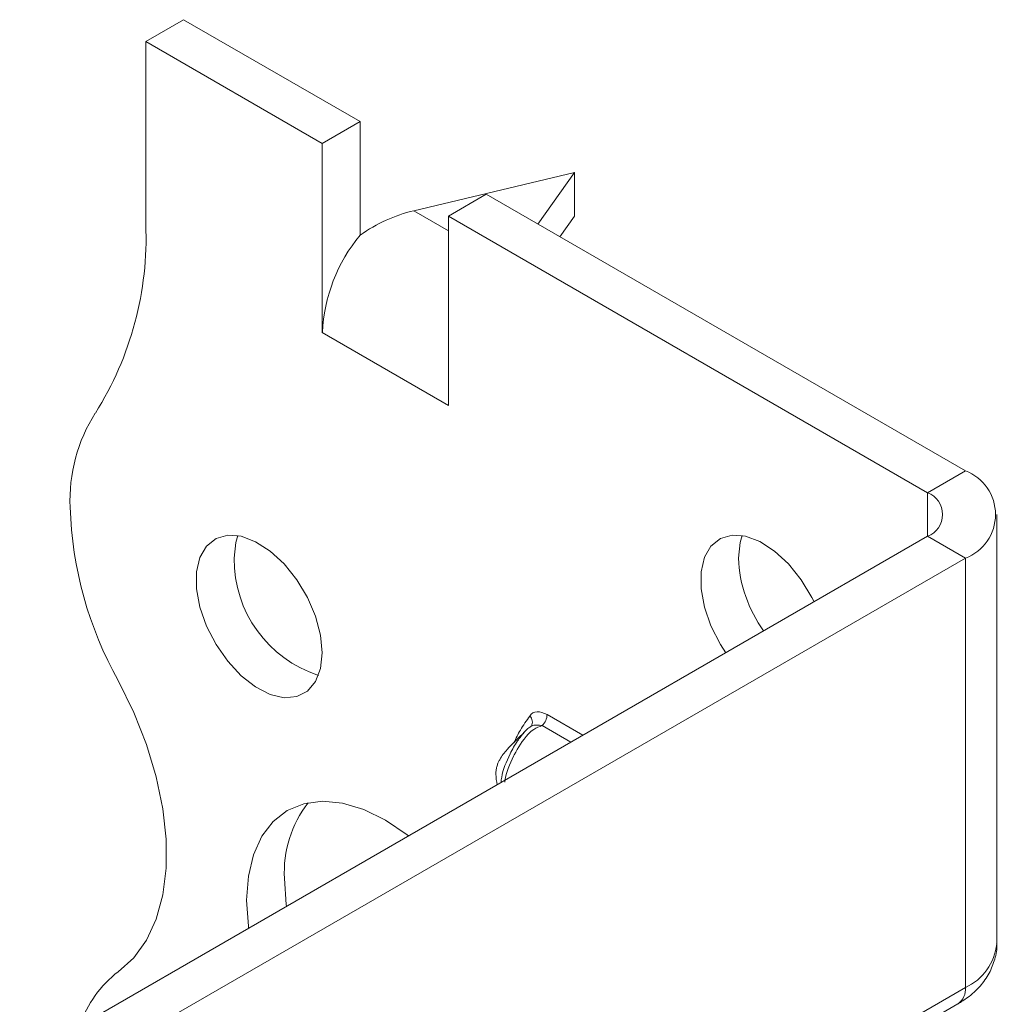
# Model space of a CAD drawing. Header units: millimetres. Extents: x 0 to 210, y 0 to 297.
# Tile 5 of 8: x 160 to 174, y 114 to 128. Entities that reach past the tile are written whole.
import ezdxf

# ---------------------------------------------------------------- set-up
doc = ezdxf.new("R2010")
doc.units = ezdxf.units.MM

msp = doc.modelspace()

# ---------------------------------------------------------------- linework, layer by layer
at = {"color": 7, "linetype": 'Continuous', "lineweight": 15}
for p, q in [((161.961, 127.584), (162.491, 127.89)), ((164.966, 126.461), (162.491, 127.89)), ((161.961, 127.584), (161.961, 125.02)), ((164.436, 126.155), (161.961, 127.584)), ((164.966, 126.461), (164.436, 126.155)), ((164.966, 124.868), (164.966, 126.461)), ((164.436, 123.501), (164.436, 126.155)), ((167.971, 125.746), (165.718, 125.211)), ((167.456, 125.024), (167.971, 125.746)), ((167.971, 125.746), (167.971, 125.134)), ((166.204, 125.134), (166.734, 125.441)), ((173.452, 121.563), (166.734, 125.441)), ((165.718, 125.211), (166.204, 124.93)), ((166.204, 122.481), (166.204, 125.134)), ((172.921, 121.256), (166.204, 125.134)), ((167.971, 125.134), (167.765, 124.845)), ((164.436, 123.501), (166.204, 122.481)), ((172.921, 121.256), (173.452, 121.563)), ((172.921, 121.256), (172.921, 120.644)), ((173.891, 114.928), (173.891, 120.95)), ((160.193, 113.296), (172.921, 120.644)), ((172.921, 120.644), (173.452, 120.338)), ((160.724, 112.99), (173.452, 120.338)), ((173.452, 114.316), (173.452, 120.338)), ((167.587, 118.143), (168.088, 117.854)), ((167.921, 117.758), (167.52, 117.99)), ((167.926, 111.126), (173.452, 114.316)), ((168.072, 111.041), (173.348, 114.087))]:
    msp.add_line(p, q, dxfattribs=at)
at = {"color": 7, "linetype": 'Continuous', "lineweight": 15, "flags": 128}
for points in [[(164.436, 119.01), (164.412, 119.259), (164.342, 119.523), (164.229, 119.786), (164.08, 120.034), (163.902, 120.256), (163.706, 120.437), (163.501, 120.569), (163.299, 120.645), (163.11, 120.659), (162.946, 120.613), (162.814, 120.508), (162.721, 120.349), (162.674, 120.146), (162.674, 119.909), (162.721, 119.651), (162.814, 119.386), (162.946, 119.128), (163.11, 118.892), (163.299, 118.689), (163.501, 118.531), (163.706, 118.427), (163.902, 118.381), (164.08, 118.397), (164.229, 118.473), (164.342, 118.606), (164.412, 118.789), (164.436, 119.01)], [(163.251, 120.654), (163.222, 120.558), (163.199, 120.337)], [(171.33, 119.726), (171.3, 119.786), (171.151, 120.035), (170.973, 120.256), (170.777, 120.438), (170.572, 120.57), (170.37, 120.645), (170.181, 120.66), (170.017, 120.614), (169.885, 120.508), (169.793, 120.35), (169.745, 120.146), (169.745, 119.909), (169.793, 119.651), (169.885, 119.387), (170.017, 119.129), (170.092, 119.011)], [(170.322, 120.654), (170.293, 120.559), (170.27, 120.337)], [(161.576, 114.537), (161.792, 114.732), (161.97, 114.979), (162.106, 115.275), (162.199, 115.614), (162.245, 115.989), (162.245, 116.395), (162.199, 116.824), (162.106, 117.269), (161.97, 117.722), (161.792, 118.175), (161.576, 118.62)], [(165.645, 116.444), (165.624, 116.459), (165.32, 116.663), (165.016, 116.811), (164.719, 116.9), (164.437, 116.928), (164.177, 116.894), (163.945, 116.799), (163.747, 116.645), (163.587, 116.437), (163.47, 116.179), (163.399, 115.877), (163.375, 115.54), (163.399, 115.175), (163.403, 115.149)], [(163.906, 115.846), (163.93, 115.481), (163.933, 115.455)]]:
    msp.add_lwpolyline(points, dxfattribs=at)
at = {"color": 7, "linetype": 'Continuous', "lineweight": 15}
for centre, radius, start, end in [((157.357, 124.832), 4.608, 327.7485, 2.3387), ((166.736, 123.395), 2.302, 140.2279, 177.3607), ((163.201, 121.144), 2.303, 147.7416, 182.2983), ((173.219, 120.95), 0.655, 290.7834, 69.2166), ((172.805, 120.95), 0.327, 290.7834, 69.2166), ((166.21, 121.217), 5.312, 181.7823, 209.2631), ((164.914, 120.324), 1.715, 179.583, 251.9806), ((172.143, 120.415), 1.875, 182.3667, 215.8301), ((167.261, 118.038), 0.12, 332.3804, 45.0744), ((167.354, 118.155), 0.234, 315.1508, 357.1244), ((165.485, 115.936), 1.582, 142.1461, 183.2798), ((173.14, 115.003), 0.754, 294.3747, 354.3052), ((162.515, 113.301), 1.553, 127.2348, 161.8283), ((173.207, 114.289), 0.246, 305.0133, 6.2988)]:
    msp.add_arc(centre, radius, start, end, dxfattribs=at)
msp.add_ellipse((165.718, 123.986), major_axis=(1.39, 0.796), ratio=0.717477, start_param=1.181016, end_param=1.704614, dxfattribs=at)
for points, knots in [([(167.123, 117.749), (167.151, 117.81), (167.216, 117.945), (167.299, 118.059), (167.345, 118.123)], [0, 0, 0, 0, 0.4447182, 1, 1, 1, 1]), ([(167.587, 118.143), (167.538, 118.171), (167.489, 118.185), (167.404, 118.181), (167.368, 118.16), (167.345, 118.123)], [0, 0, 0, 0, 0.5, 0.5, 1, 1, 1, 1]), ([(167.52, 117.99), (167.478, 117.975), (167.403, 117.948), (167.261, 117.812), (167.176, 117.675), (167.067, 117.456), (167.008, 117.32), (166.995, 117.205), (166.994, 117.197)], [0, 0, 0, 0, 0.12961, 0.235829, 0.584476, 0.604752, 0.973001, 1, 1, 1, 1]), ([(167.361, 117.975), (167.356, 117.972), (167.311, 117.951), (167.279, 117.911), (167.251, 117.875)], [0, 0, 0, 0, 0.114426, 1, 1, 1, 1]), ([(167.367, 117.983), (167.367, 117.983), (167.368, 117.984), (167.363, 117.98), (167.359, 117.977)], [0, 0, 0, 0, 0.225122, 1, 1, 1, 1]), ([(167.36, 117.975), (167.362, 117.977), (167.376, 117.99), (167.417, 117.996), (167.471, 117.998), (167.507, 117.992), (167.52, 117.99)], [0, 0, 0, 0, 0.048989, 0.385543, 0.792027, 1, 1, 1, 1]), ([(167.272, 117.9), (167.188, 117.82), (167.063, 117.701), (166.947, 117.558), (166.903, 117.473), (166.884, 117.425), (166.872, 117.368), (166.867, 117.273), (166.878, 117.208), (166.887, 117.16)], [0, 0, 0, 0, 0.436954, 0.647254, 0.690467, 0.733976, 0.782879, 0.843546, 1, 1, 1, 1]), ([(166.942, 117.192), (166.944, 117.216), (166.957, 117.344), (167.043, 117.55), (167.16, 117.766), (167.236, 117.859), (167.27, 117.9)], [0, 0, 0, 0, 0.102923, 0.542236, 0.799693, 1, 1, 1, 1]), ([(173.348, 114.087), (173.393, 114.115), (173.508, 114.186), (173.66, 114.327), (173.792, 114.511), (173.868, 114.712), (173.9, 114.857), (173.89, 114.929), (173.89, 114.932)], [0, 0, 0, 0, 0.146626, 0.373305, 0.586496, 0.790825, 0.991508, 1, 1, 1, 1])]:
    msp.add_open_spline(points, degree=3, knots=knots, dxfattribs=at)

doc.saveas('drawing.dxf')
